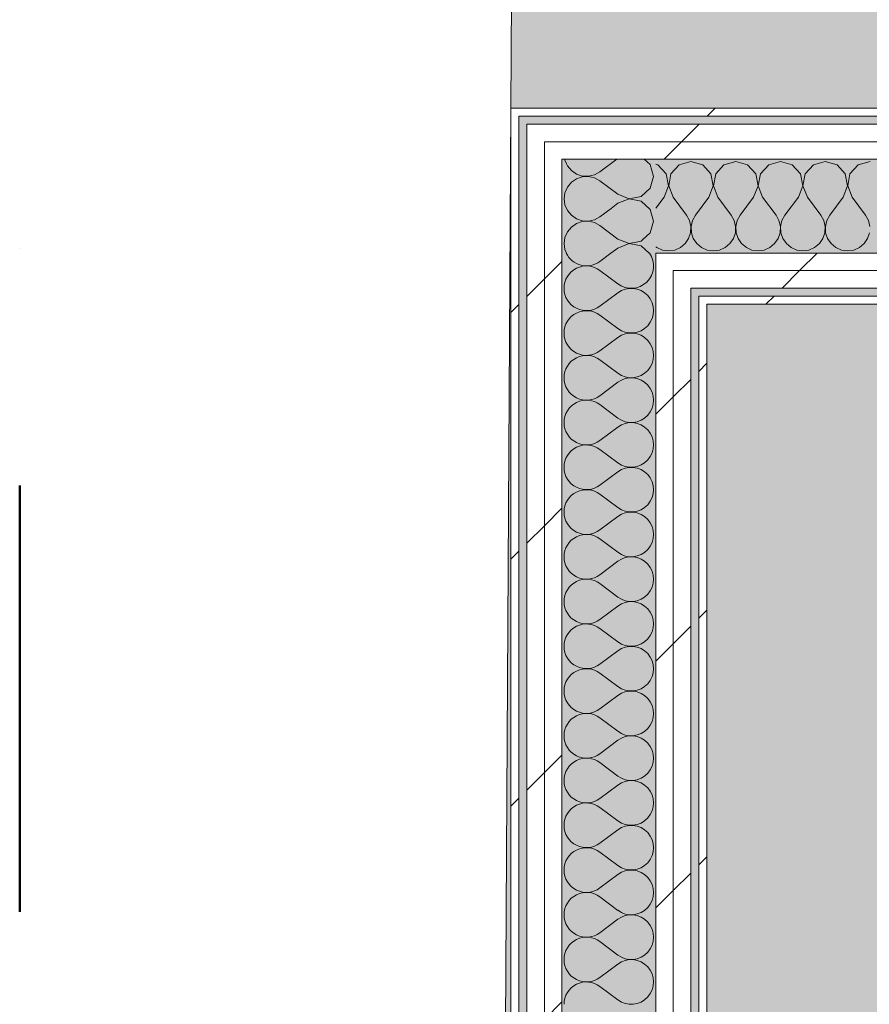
# Model space of a CAD drawing. Header units: millimetres. Extents: x -30280 to 19093, y -19247 to 4746.
# Tile 27 of 198: x -28417 to -27784, y 1033 to 1767. Entities that reach past the tile are written whole.
import ezdxf

# ---------------------------------------------------------------- set-up
doc = ezdxf.new("R2010")
doc.units = ezdxf.units.MM
doc.header["$MEASUREMENT"] = 0
doc.linetypes.add('Punto & Rayas', pattern=[670.277762, 317.5, -176.388889, 0, -176.388874])
doc.linetypes.add('Wipeout_Contour', pattern=[1000, 0, -1000])
for name, color, linetype, lineweight, true_color in [('01_2D_Ambit_Pluma_Nº__242', 7, 'Continuous', 50, 0xfb0013), ('14_PAV_Paviment existent_Pluma_Nº__197', 7, 'Continuous', 0, 0xffe68e), ('Nuevo_08_E_Envans secs_Pluma_Nº__102', 7, 'Continuous', 5, 0xcccccc), ('Nuevo_08_E_Envans secs_Pluma_Nº__171', 171, 'Continuous', 13, 0xaaaaff), ('Nuevo_08_E_Envans secs_Pluma_Nº__177', 7, 'Continuous', 15, 0xf7e046), ('Nuevo_14_PAV_Soft Light Grey 0554_Pluma_Nº__245', 7, 'Continuous', 13, 0xe8e8e8)]:
    doc.layers.add(name, color=color, linetype=linetype, lineweight=lineweight, true_color=true_color)
for name, color, linetype in [('14_PAV_Paviment existent', 7, 'Continuous'), ('Nuevo_08_E_Envans secs', 7, 'Continuous'), ('Nuevo_14_PAV_Soft Light Grey 0554', 7, 'Continuous')]:
    doc.layers.add(name, color=color, linetype=linetype)
doc.layers.add('Nuevo_08_E_Envans secs_Pluma_Nº__1', color=7, linetype='Continuous', lineweight=5)
pattern_1 = [(45, (0, 0), (-183.8478, 183.8478), [195, -65]), (45, (7e-14, 183.85), (-183.8478, 183.8478), [195, -65])]

# ---------------------------------------------------------------- blocks, each defined once
blk = doc.blocks.new('Forjado_1_1', base_point=(-28067.13, -1194.16))
at = {"layer": 'Nuevo_14_PAV_Soft Light Grey 0554_Pluma_Nº__245', "linetype": 'Continuous', "lineweight": 0, "true_color": 0xe8e8e8}
blk.add_hatch(color=254, dxfattribs=at).paths.add_polyline_path([(-28067.13, -1194.16), (-1631.11, -1193.63), (-1631.11, -6938.97), (-1556.11, -6938.97), (-1556.11, -7503.98), (-1616.26, -7503.98), (-1616.05, -11935.98), (-1564.89, -11935.98), (-1564.89, -12491.98), (-2024.11, -12491.98), (-2024.11, -12338.98), (-6997.39, -12338.98), (-6997.39, -12547.56), (-7503.39, -12547.56), (-7503.39, -12391.98), (-10667.85, -12391.98), (-10669.08, -13665), (-1552.89, -13674.56), (-1558.57, -16962.11), (375.41, -16966.17), (375.89, -16735.98), (1079.4, -16735.98), (1078.81, -17114.59), (2622.83, -17116.98), (2622.91, -17065.79), (5778.89, -17070.66), (5778.89, -16738.98), (6378.89, -16738.98), (6378.89, -12488.98), (5778.89, -12488.98), (5779.74, -11938.87), (5998.89, -11938.86), (5998.89, -7488.98), (5778.89, -7488.98), (5778.89, -6938.98), (5998.89, -6938.98), (5998.89, -1708.98), (5758.89, -1708.98), (5758.89, 1700.85), (-28050.85, 1700.85)])
at = {"layer": 'Nuevo_14_PAV_Soft Light Grey 0554_Pluma_Nº__245', "color": 254, "linetype": 'Continuous', "lineweight": 13, "true_color": 0xe8e8e8, "flags": 128}
blk.add_lwpolyline([(-1631.11, -1193.63), (-28067.13, -1194.16), (-28050.85, 1700.85), (5758.89, 1700.85)], dxfattribs=at)
blk = doc.blocks.new('Forjado_4_1', base_point=(5758.89, 1700.85))
at = {"layer": '14_PAV_Paviment existent_Pluma_Nº__197', "linetype": 'Continuous', "lineweight": 0, "true_color": 0xffe68e}
blk.add_hatch(color=41, dxfattribs=at).paths.add_polyline_path([(5758.89, 1700.85), (5758.89, 3863.45), (-28038.68, 3863.45), (-28050.85, 1700.85)])
at = {"layer": '14_PAV_Paviment existent_Pluma_Nº__197', "color": 41, "linetype": 'Continuous', "lineweight": 0, "true_color": 0xffe68e, "flags": 128}
blk.add_lwpolyline([(5758.89, 1700.85), (-28050.85, 1700.85), (-28038.68, 3863.45), (5758.89, 3863.45)], close=True, dxfattribs=at)
blk = doc.blocks.new('*X437')
at = {"layer": 'Nuevo_08_E_Envans secs_Pluma_Nº__102', "color": 254, "linetype": 'Continuous', "lineweight": 5, "true_color": 0xcccccc}
for p, q in [((-28010.65, 1662.85), (-28010.55, 1662.11)), ((-28010.55, 1662.11), (-28009.32, 1659.32)), ((-27971.82, 1662.85), (-27984.51, 1653.33)), ((-27947, 1658.76), (-27951.48, 1662.85)), ((-27944.51, 1650), (-27947, 1658.76)), ((-28001.65, 1651.65), (-27997.61, 1650.29)), ((-27997.61, 1650.29), (-27993.02, 1650.07)), ((-27993.02, 1650.07), (-27988.54, 1651.11)), ((-27988.54, 1651.11), (-27984.51, 1653.33)), ((-27997.61, 1649.71), (-27999.18, 1649.18)), ((-27993.02, 1649.93), (-27997.61, 1649.71)), ((-27988.54, 1648.89), (-27993.02, 1649.93)), ((-27984.51, 1646.67), (-27988.54, 1648.89)), ((-27971.18, 1636.67), (-27984.51, 1646.67)), ((-27947, 1641.24), (-27944.51, 1650)), ((-27971.18, 1636.67), (-27962.68, 1633.4)), ((-27953.73, 1635.09), (-27947, 1641.24)), ((-27971.18, 1630), (-27976.22, 1626.22)), ((-27962.68, 1633.27), (-27971.18, 1630)), ((-27962.68, 1633.4), (-27953.73, 1635.09)), ((-27953.73, 1631.57), (-27962.68, 1633.27)), ((-27947, 1625.43), (-27953.73, 1631.57)), ((-27944.51, 1616.67), (-27947, 1625.43)), ((-27947, 1607.9), (-27944.51, 1616.67)), ((-27952.7, 1602.7), (-27947, 1607.9))]:
    blk.add_line(p, q, dxfattribs=at)
blk = doc.blocks.new('*X441')
at = {"layer": 'Nuevo_08_E_Envans secs_Pluma_Nº__102', "color": 254, "linetype": 'Continuous', "lineweight": 5, "true_color": 0xcccccc}
for p, q in [((-27976.27, 1592.85), (-27984.51, 1586.67)), ((-27971.18, 1570), (-27984.51, 1580)), ((-27971.18, 1563.33), (-27984.51, 1553.33)), ((-27971.18, 1536.67), (-27984.51, 1546.67)), ((-27971.18, 1530), (-27984.51, 1520)), ((-27971.18, 1503.33), (-27984.51, 1513.33)), ((-27971.18, 1496.67), (-27984.51, 1486.67)), ((-27971.18, 1470), (-27984.51, 1480)), ((-27971.18, 1463.33), (-27984.51, 1453.33)), ((-27971.18, 1436.67), (-27984.51, 1446.67)), ((-27971.18, 1430), (-27984.51, 1420)), ((-27971.18, 1403.33), (-27984.51, 1413.33)), ((-27971.18, 1396.67), (-27984.51, 1386.67)), ((-27971.18, 1370), (-27984.51, 1380)), ((-27971.18, 1363.33), (-27984.51, 1353.33)), ((-27971.18, 1336.67), (-27984.51, 1346.67)), ((-27971.18, 1330), (-27984.51, 1320)), ((-27971.18, 1303.33), (-27984.51, 1313.33)), ((-27971.18, 1296.67), (-27984.51, 1286.67)), ((-27971.18, 1270), (-27984.51, 1280)), ((-27971.18, 1263.33), (-27984.51, 1253.33)), ((-27971.18, 1236.67), (-27984.51, 1246.67)), ((-27971.18, 1230), (-27984.51, 1220)), ((-27971.18, 1203.33), (-27984.51, 1213.33)), ((-27971.18, 1196.67), (-27984.51, 1186.67)), ((-27971.18, 1170), (-27984.51, 1180)), ((-27971.18, 1163.33), (-27984.51, 1153.33)), ((-27971.18, 1136.67), (-27984.51, 1146.67)), ((-27971.18, 1130), (-27984.51, 1120)), ((-27971.18, 1103.33), (-27984.51, 1113.33)), ((-27971.18, 1096.67), (-27984.51, 1086.67)), ((-27971.18, 1070), (-27984.51, 1080)), ((-27971.18, 1063.33), (-27984.51, 1053.33)), ((-27971.18, 1036.67), (-27984.51, 1046.67))]:
    blk.add_line(p, q, dxfattribs=at)
for centre, start, end in [((-27994.51, 1600), 205.39248, 306.8699), ((-27961.18, 1583.33), 233.1301, 34.83279), ((-27994.51, 1566.67), 53.1301, 180), ((-27994.51, 1566.67), 180, 306.8699), ((-27961.18, 1550), 233.1301, 126.8699), ((-27994.51, 1533.33), 53.1301, 180), ((-27994.51, 1533.33), 180, 306.8699), ((-27961.18, 1516.67), 233.1301, 126.8699), ((-27994.51, 1500), 53.1301, 180), ((-27994.51, 1500), 180, 306.8699), ((-27961.18, 1483.33), 233.1301, 126.8699), ((-27994.51, 1466.67), 53.1301, 180), ((-27994.51, 1466.67), 180, 306.8699), ((-27961.18, 1450), 233.1301, 126.8699), ((-27994.51, 1433.33), 53.1301, 180), ((-27994.51, 1433.33), 180, 306.8699), ((-27961.18, 1416.67), 233.1301, 126.8699), ((-27994.51, 1400), 53.1301, 180), ((-27994.51, 1400), 180, 306.8699), ((-27961.18, 1383.33), 233.1301, 126.8699), ((-27994.51, 1366.67), 53.1301, 180), ((-27994.51, 1366.67), 180, 306.8699), ((-27961.18, 1350), 233.1301, 126.8699), ((-27994.51, 1333.33), 53.1301, 180), ((-27994.51, 1333.33), 180, 306.8699), ((-27961.18, 1316.67), 233.1301, 126.8699), ((-27994.51, 1300), 53.1301, 180), ((-27994.51, 1300), 180, 306.8699), ((-27961.18, 1283.33), 233.1301, 126.8699), ((-27994.51, 1266.67), 53.1301, 180), ((-27994.51, 1266.67), 180, 306.8699), ((-27961.18, 1250), 233.1301, 126.8699), ((-27994.51, 1233.33), 53.1301, 180), ((-27994.51, 1233.33), 180, 306.8699), ((-27961.18, 1216.67), 233.1301, 126.8699), ((-27994.51, 1200), 53.1301, 180), ((-27994.51, 1200), 180, 306.8699), ((-27961.18, 1183.33), 233.1301, 126.8699), ((-27994.51, 1166.67), 53.1301, 180), ((-27994.51, 1166.67), 180, 306.8699), ((-27961.18, 1150), 233.1301, 126.8699), ((-27994.51, 1133.33), 53.1301, 180), ((-27994.51, 1133.33), 180, 306.8699), ((-27961.18, 1116.67), 233.1301, 126.8699), ((-27994.51, 1100), 53.1301, 180), ((-27994.51, 1100), 180, 306.8699), ((-27961.18, 1083.33), 233.1301, 126.8699), ((-27994.51, 1066.67), 53.1301, 180), ((-27994.51, 1066.67), 180, 306.8699), ((-27961.18, 1050), 233.1301, 126.8699), ((-27994.51, 1033.33), 53.1301, 180)]:
    blk.add_arc(centre, 16.67, start, end, dxfattribs=at)
blk = doc.blocks.new('*X442')
at = {"layer": 'Nuevo_08_E_Envans secs_Pluma_Nº__102', "color": 254, "linetype": 'Continuous', "lineweight": 5, "true_color": 0xcccccc}
for p, q in [((-28009.32, 1659.32), (-28008.69, 1657.9)), ((-28008.69, 1657.9), (-28005.76, 1654.36)), ((-28005.76, 1654.36), (-28001.97, 1651.76)), ((-28001.97, 1651.76), (-28001.65, 1651.65)), ((-28005.76, 1645.64), (-28008.69, 1642.1)), ((-28001.97, 1648.24), (-28005.76, 1645.64)), ((-27999.18, 1649.18), (-28001.97, 1648.24)), ((-28010.55, 1637.89), (-28011.18, 1633.33)), ((-28008.69, 1642.1), (-28010.55, 1637.89)), ((-28011.18, 1633.33), (-28010.55, 1628.78)), ((-28010.55, 1628.78), (-28008.69, 1624.57)), ((-28008.69, 1624.57), (-28005.76, 1621.03)), ((-28005.76, 1621.03), (-28001.97, 1618.43)), ((-27976.22, 1626.22), (-27984.51, 1620)), ((-28001.97, 1614.91), (-28005.76, 1612.3)), ((-28001.97, 1618.43), (-27997.61, 1616.96)), ((-27997.61, 1616.38), (-28001.97, 1614.91)), ((-27997.61, 1616.96), (-27993.02, 1616.73)), ((-27993.02, 1616.6), (-27997.61, 1616.38)), ((-27993.02, 1616.73), (-27988.54, 1617.77)), ((-27988.54, 1615.56), (-27993.02, 1616.6)), ((-27988.54, 1617.77), (-27984.51, 1620)), ((-27984.51, 1613.33), (-27988.54, 1615.56)), ((-28008.69, 1608.76), (-28010.55, 1604.55)), ((-28005.76, 1612.3), (-28008.69, 1608.76)), ((-27971.18, 1603.33), (-27984.51, 1613.33)), ((-28010.55, 1604.55), (-28011.18, 1600)), ((-28011.18, 1600), (-28010.55, 1595.45)), ((-27971.18, 1603.33), (-27962.68, 1600.07)), ((-27962.68, 1599.93), (-27971.18, 1596.67)), ((-27962.68, 1600.07), (-27953.73, 1601.76)), ((-27953.73, 1598.24), (-27962.68, 1599.93)), ((-27953.73, 1601.76), (-27952.7, 1602.7)), ((-28010.55, 1595.45), (-28009.4, 1592.85)), ((-27971.18, 1596.67), (-27976.27, 1592.85)), ((-27947.83, 1592.85), (-27953.73, 1598.24))]:
    blk.add_line(p, q, dxfattribs=at)
blk = doc.blocks.new('Muro_117_1', base_point=(-27904.85, 1700.85))
at = {"color": 254, "linetype": 'Wipeout_Contour', "lineweight": 0, "ltscale": 84295.287227}
blk.add_wipeout([(-28044.85, 1700.85), (-28050.85, 1700.85), (-28044.85, 1694.85)], dxfattribs=at).dxf.layer = 'Nuevo_08_E_Envans secs'
at = {"color": 254, "linetype": 'Wipeout_Contour', "lineweight": 0, "ltscale": 84242.789512}
blk.add_wipeout([(-28025.85, 1688.85), (-28038.85, 1688.85), (-28025.85, 1675.85)], dxfattribs=at).dxf.layer = 'Nuevo_08_E_Envans secs'
at = {"color": 254, "linetype": 'Wipeout_Contour', "lineweight": 0, "ltscale": 83938.464925}
blk.add_wipeout([(-27929.85, 1592.85), (-27942.85, 1592.85), (-27929.85, 1579.85)], dxfattribs=at).dxf.layer = 'Nuevo_08_E_Envans secs'
at = {"color": 254, "linetype": 'Wipeout_Contour', "lineweight": 0, "ltscale": 83851.58461}
blk.add_wipeout([(-27904.85, 1560.85), (-27910.85, 1560.85), (-27904.85, 1554.85)], dxfattribs=at).dxf.layer = 'Nuevo_08_E_Envans secs'
at = {"layer": 'Nuevo_08_E_Envans secs_Pluma_Nº__171', "linetype": 'Continuous', "lineweight": 13, "true_color": 0xaaaaff}
h = blk.add_hatch(dxfattribs=at)
h.set_pattern_fill('Panellat_HPL_0001', color=161, style=0, pattern_type=2)
h.set_pattern_definition(pattern_1)
h.paths.add_polyline_path([(-28044.85, 1700.85), (-28050.85, 1700.85), (-28044.85, 1694.85)])
h = blk.add_hatch(dxfattribs=at)
h.set_pattern_fill('Panellat_HPL_0001', color=161, style=0, pattern_type=2)
h.set_pattern_definition(pattern_1)
h.paths.add_polyline_path([(-27904.85, 1560.85), (-27910.85, 1560.85), (-27904.85, 1554.85)])
at = {"layer": 'Nuevo_08_E_Envans secs_Pluma_Nº__177', "linetype": 'Continuous', "lineweight": 15, "true_color": 0xf7e046}
h = blk.add_hatch(dxfattribs=at)
h.set_pattern_fill('Panellat_HPL_0001', color=53, style=0, pattern_type=2)
h.set_pattern_definition(pattern_1)
h.paths.add_polyline_path([(-28025.85, 1688.85), (-28038.85, 1688.85), (-28025.85, 1675.85)])
h = blk.add_hatch(dxfattribs=at)
h.set_pattern_fill('Panellat_HPL_0001', color=53, style=0, pattern_type=2)
h.set_pattern_definition(pattern_1)
h.paths.add_polyline_path([(-27929.85, 1592.85), (-27942.85, 1592.85), (-27929.85, 1579.85)])
at = {"color": 254, "linetype": 'Wipeout_Contour', "lineweight": 0, "ltscale": 112344.405734}
blk.add_wipeout([(-28050.85, 1694.85), (-28050.85, -1193.98), (-28044.85, -1191.3), (-28044.85, 1694.85)], dxfattribs=at).dxf.layer = 'Nuevo_08_E_Envans secs'
at = {"color": 254, "linetype": 'Wipeout_Contour', "lineweight": 0, "ltscale": 84201.527948}
blk.add_wipeout([(-28012.85, 1675.85), (-28025.85, 1675.85), (-28012.85, 1662.85)], dxfattribs=at).dxf.layer = 'Nuevo_08_E_Envans secs'
at = {"color": 254, "linetype": 'Wipeout_Contour', "lineweight": 0, "ltscale": 83897.321447}
blk.add_wipeout([(-27916.85, 1579.85), (-27929.85, 1579.85), (-27916.85, 1566.85)], dxfattribs=at).dxf.layer = 'Nuevo_08_E_Envans secs'
at = {"color": 254, "linetype": 'Wipeout_Contour', "lineweight": 0, "ltscale": 111763.605754}
blk.add_wipeout([(-27910.85, 1554.85), (-27910.85, -1128.98), (-27904.85, -1128.98), (-27904.85, 1554.85)], dxfattribs=at).dxf.layer = 'Nuevo_08_E_Envans secs'
at = {"layer": 'Nuevo_08_E_Envans secs_Pluma_Nº__171', "linetype": 'Continuous', "lineweight": 13, "true_color": 0xaaaaff}
h = blk.add_hatch(dxfattribs=at)
h.set_pattern_fill('Panellat_HPL_0001', color=161, style=0, pattern_type=2)
h.set_pattern_definition(pattern_1)
h.paths.add_polyline_path([(-28050.85, 1694.85), (-28050.85, -1193.98), (-28044.85, -1191.3), (-28044.85, 1694.85)])
h = blk.add_hatch(dxfattribs=at)
h.set_pattern_fill('Panellat_HPL_0001', color=161, style=0, pattern_type=2)
h.set_pattern_definition(pattern_1)
h.paths.add_polyline_path([(-27910.85, 1554.85), (-27910.85, -1128.98), (-27904.85, -1128.98), (-27904.85, 1554.85)])
at = {"layer": 'Nuevo_08_E_Envans secs_Pluma_Nº__177', "linetype": 'Continuous', "lineweight": 15, "true_color": 0xf7e046}
h = blk.add_hatch(dxfattribs=at)
h.set_pattern_fill('Panellat_HPL_0001', color=53, style=0, pattern_type=2)
h.set_pattern_definition(pattern_1)
h.paths.add_polyline_path([(-28012.85, 1675.85), (-28025.85, 1675.85), (-28012.85, 1662.85)])
h = blk.add_hatch(dxfattribs=at)
h.set_pattern_fill('Panellat_HPL_0001', color=53, style=0, pattern_type=2)
h.set_pattern_definition(pattern_1)
h.paths.add_polyline_path([(-27916.85, 1579.85), (-27929.85, 1579.85), (-27916.85, 1566.85)])
at = {"layer": 'Nuevo_08_E_Envans secs', "color": 7, "lineweight": 20}
for name in ['*X442', '*X437']:
    blk.add_blockref(name, (0, 0), dxfattribs=at)
at = {"color": 254, "linetype": 'Wipeout_Contour', "lineweight": 0, "ltscale": 84299.855126}
blk.add_wipeout([(-28050.85, 1694.85), (-28044.85, 1694.85), (-28050.85, 1700.85)], dxfattribs=at).dxf.layer = 'Nuevo_08_E_Envans secs'
at = {"color": 254, "linetype": 'Wipeout_Contour', "lineweight": 0, "ltscale": 111827.540082}
blk.add_wipeout([(-27929.85, 1566.85), (-27929.85, -1140.11), (-27916.85, -1134.32), (-27916.85, 1566.85)], dxfattribs=at).dxf.layer = 'Nuevo_08_E_Envans secs'
at = {"color": 254, "linetype": 'Wipeout_Contour', "lineweight": 0, "ltscale": 83856.186696}
blk.add_wipeout([(-27910.85, 1554.85), (-27904.85, 1554.85), (-27910.85, 1560.85)], dxfattribs=at).dxf.layer = 'Nuevo_08_E_Envans secs'
at = {"layer": 'Nuevo_08_E_Envans secs_Pluma_Nº__171', "linetype": 'Continuous', "lineweight": 13, "true_color": 0xaaaaff}
h = blk.add_hatch(dxfattribs=at)
h.set_pattern_fill('Panellat_HPL_0001', color=161, style=0, pattern_type=2)
h.set_pattern_definition(pattern_1)
h.paths.add_polyline_path([(-28050.85, 1694.85), (-28044.85, 1694.85), (-28050.85, 1700.85)])
h = blk.add_hatch(dxfattribs=at)
h.set_pattern_fill('Panellat_HPL_0001', color=161, style=0, pattern_type=2)
h.set_pattern_definition(pattern_1)
h.paths.add_polyline_path([(-27910.85, 1554.85), (-27904.85, 1554.85), (-27910.85, 1560.85)])
at = {"layer": 'Nuevo_08_E_Envans secs_Pluma_Nº__177', "linetype": 'Continuous', "lineweight": 15, "true_color": 0xf7e046}
h = blk.add_hatch(dxfattribs=at)
h.set_pattern_fill('Panellat_HPL_0001', color=53, style=0, pattern_type=2)
h.set_pattern_definition(pattern_1)
h.paths.add_polyline_path([(-27929.85, 1566.85), (-27929.85, -1140.11), (-27916.85, -1134.32), (-27916.85, 1566.85)])
at = {"layer": 'Nuevo_08_E_Envans secs_Pluma_Nº__1', "color": 7, "linetype": 'Continuous', "lineweight": 5}
for p, q in [((-28038.85, 1694.85), (-28044.85, 1694.85)), ((-28044.85, -1191.3), (-28044.85, 1694.85)), ((-27904.85, 1560.85), (-27910.85, 1560.85)), ((-27910.85, -1128.98), (-27910.85, 1560.85))]:
    blk.add_line(p, q, dxfattribs=at)
at = {"layer": 'Nuevo_08_E_Envans secs_Pluma_Nº__1', "color": 7, "linetype": 'Continuous', "lineweight": 5, "flags": 128}
for points in [[(-28050.85, 1700.85), (-28044.85, 1700.85)], [(-28050.85, 1700.85), (-28050.85, -1193.98)], [(-27904.85, -1128.98), (-27904.85, 1554.85)]]:
    blk.add_lwpolyline(points, dxfattribs=at)
at = {"color": 254, "linetype": 'Wipeout_Contour', "lineweight": 0, "ltscale": 83908.514856}
blk.add_wipeout([(-27929.85, 1566.85), (-27916.85, 1566.85), (-27929.85, 1579.85)], dxfattribs=at).dxf.layer = 'Nuevo_08_E_Envans secs'
at = {"layer": 'Nuevo_08_E_Envans secs_Pluma_Nº__177', "linetype": 'Continuous', "lineweight": 15, "true_color": 0xf7e046}
h = blk.add_hatch(dxfattribs=at)
h.set_pattern_fill('Panellat_HPL_0001', color=53, style=0, pattern_type=2)
h.set_pattern_definition(pattern_1)
h.paths.add_polyline_path([(-27929.85, 1566.85), (-27916.85, 1566.85), (-27929.85, 1579.85)])
at = {"layer": 'Nuevo_08_E_Envans secs_Pluma_Nº__1', "color": 7, "linetype": 'Continuous', "lineweight": 5}
for p in [(-27910.85, 1566.85), (-27916.85, -1134.32)]:
    blk.add_line(p, (-27916.85, 1566.85), dxfattribs=at)
at = {"color": 254, "linetype": 'Wipeout_Contour', "lineweight": 0, "ltscale": 111881.411746}
blk.add_wipeout([(-27942.85, 1579.85), (-27942.85, -1145.89), (-27929.85, -1140.11), (-27929.85, 1579.85)], dxfattribs=at).dxf.layer = 'Nuevo_08_E_Envans secs'
at = {"layer": 'Nuevo_08_E_Envans secs_Pluma_Nº__177', "linetype": 'Continuous', "lineweight": 15, "true_color": 0xf7e046}
h = blk.add_hatch(dxfattribs=at)
h.set_pattern_fill('Panellat_HPL_0001', color=53, style=0, pattern_type=2)
h.set_pattern_definition(pattern_1)
h.paths.add_polyline_path([(-27942.85, 1579.85), (-27942.85, -1145.89), (-27929.85, -1140.11), (-27929.85, 1579.85)])
at = {"color": 254, "linetype": 'Wipeout_Contour', "lineweight": 0, "ltscale": 83949.651919}
blk.add_wipeout([(-27942.85, 1579.85), (-27929.85, 1579.85), (-27942.85, 1592.85)], dxfattribs=at).dxf.layer = 'Nuevo_08_E_Envans secs'
at = {"layer": 'Nuevo_08_E_Envans secs_Pluma_Nº__177', "linetype": 'Continuous', "lineweight": 15, "true_color": 0xf7e046}
h = blk.add_hatch(dxfattribs=at)
h.set_pattern_fill('Panellat_HPL_0001', color=53, style=0, pattern_type=2)
h.set_pattern_definition(pattern_1)
h.paths.add_polyline_path([(-27942.85, 1579.85), (-27929.85, 1579.85), (-27942.85, 1592.85)])
at = {"layer": 'Nuevo_08_E_Envans secs_Pluma_Nº__1', "color": 7, "linetype": 'Continuous', "lineweight": 5}
for p, q in [((-27929.85, 1592.85), (-27942.85, 1592.85)), ((-27942.85, -1145.89), (-27942.85, 1592.85)), ((-27929.85, -1140.11), (-27929.85, 1579.85))]:
    blk.add_line(p, q, dxfattribs=at)
at = {"layer": 'Nuevo_08_E_Envans secs', "color": 7, "lineweight": 20}
blk.add_blockref('*X441', (0, 0), dxfattribs=at)
at = {"color": 254, "linetype": 'Wipeout_Contour', "lineweight": 0, "ltscale": 112225.659983}
blk.add_wipeout([(-28025.85, 1662.85), (-28025.85, -1182.85), (-28012.85, -1177.06), (-28012.85, 1662.85)], dxfattribs=at).dxf.layer = 'Nuevo_08_E_Envans secs'
at = {"layer": 'Nuevo_08_E_Envans secs_Pluma_Nº__177', "linetype": 'Continuous', "lineweight": 15, "true_color": 0xf7e046}
h = blk.add_hatch(dxfattribs=at)
h.set_pattern_fill('Panellat_HPL_0001', color=53, style=0, pattern_type=2)
h.set_pattern_definition(pattern_1)
h.paths.add_polyline_path([(-28025.85, 1662.85), (-28025.85, -1182.85), (-28012.85, -1177.06), (-28012.85, 1662.85)])
at = {"color": 254, "linetype": 'Wipeout_Contour', "lineweight": 0, "ltscale": 84212.674083}
blk.add_wipeout([(-28025.85, 1662.85), (-28012.85, 1662.85), (-28025.85, 1675.85)], dxfattribs=at).dxf.layer = 'Nuevo_08_E_Envans secs'
at = {"layer": 'Nuevo_08_E_Envans secs_Pluma_Nº__177', "linetype": 'Continuous', "lineweight": 15, "true_color": 0xf7e046}
h = blk.add_hatch(dxfattribs=at)
h.set_pattern_fill('Panellat_HPL_0001', color=53, style=0, pattern_type=2)
h.set_pattern_definition(pattern_1)
h.paths.add_polyline_path([(-28025.85, 1662.85), (-28012.85, 1662.85), (-28025.85, 1675.85)])
at = {"layer": 'Nuevo_08_E_Envans secs_Pluma_Nº__1', "color": 7, "linetype": 'Continuous', "lineweight": 5}
for p in [(-27942.85, 1662.85), (-28012.85, -1177.06)]:
    blk.add_line(p, (-28012.85, 1662.85), dxfattribs=at)
at = {"color": 254, "linetype": 'Wipeout_Contour', "lineweight": 0, "ltscale": 112279.624925}
blk.add_wipeout([(-28038.85, 1675.85), (-28038.85, -1188.63), (-28025.85, -1182.85), (-28025.85, 1675.85)], dxfattribs=at).dxf.layer = 'Nuevo_08_E_Envans secs'
at = {"layer": 'Nuevo_08_E_Envans secs_Pluma_Nº__177', "linetype": 'Continuous', "lineweight": 15, "true_color": 0xf7e046}
h = blk.add_hatch(dxfattribs=at)
h.set_pattern_fill('Panellat_HPL_0001', color=53, style=0, pattern_type=2)
h.set_pattern_definition(pattern_1)
h.paths.add_polyline_path([(-28038.85, 1675.85), (-28038.85, -1188.63), (-28025.85, -1182.85), (-28025.85, 1675.85)])
at = {"color": 254, "linetype": 'Wipeout_Contour', "lineweight": 0, "ltscale": 84253.929263}
blk.add_wipeout([(-28038.85, 1675.85), (-28025.85, 1675.85), (-28038.85, 1688.85)], dxfattribs=at).dxf.layer = 'Nuevo_08_E_Envans secs'
at = {"layer": 'Nuevo_08_E_Envans secs_Pluma_Nº__177', "linetype": 'Continuous', "lineweight": 15, "true_color": 0xf7e046}
h = blk.add_hatch(dxfattribs=at)
h.set_pattern_fill('Panellat_HPL_0001', color=53, style=0, pattern_type=2)
h.set_pattern_definition(pattern_1)
h.paths.add_polyline_path([(-28038.85, 1675.85), (-28025.85, 1675.85), (-28038.85, 1688.85)])
at = {"layer": 'Nuevo_08_E_Envans secs_Pluma_Nº__1', "color": 7, "linetype": 'Continuous', "lineweight": 5}
for p, q in [((-28025.85, 1688.85), (-28038.85, 1688.85)), ((-28038.85, -1188.63), (-28038.85, 1688.85)), ((-28025.85, -1182.85), (-28025.85, 1675.85))]:
    blk.add_line(p, q, dxfattribs=at)
blk = doc.blocks.new('*X444')
at = {"layer": 'Nuevo_08_E_Envans secs_Pluma_Nº__102', "color": 254, "linetype": 'Continuous', "lineweight": 5, "true_color": 0xcccccc}
for p, q in [((-27941.24, 1658.7), (-27942.85, 1659.15)), ((-27935.09, 1651.97), (-27941.24, 1658.7)), ((-27925.43, 1658.7), (-27931.57, 1651.97)), ((-27916.67, 1661.19), (-27925.43, 1658.7)), ((-27907.9, 1658.7), (-27916.67, 1661.19)), ((-27901.76, 1651.97), (-27907.9, 1658.7)), ((-27892.1, 1658.7), (-27898.24, 1651.97)), ((-27883.33, 1661.19), (-27892.1, 1658.7)), ((-27874.57, 1658.7), (-27883.33, 1661.19)), ((-27868.43, 1651.97), (-27874.57, 1658.7)), ((-27858.76, 1658.7), (-27864.91, 1651.97)), ((-27850, 1661.19), (-27858.76, 1658.7)), ((-27841.24, 1658.7), (-27850, 1661.19)), ((-27835.09, 1651.97), (-27841.24, 1658.7)), ((-27825.43, 1658.7), (-27831.57, 1651.97)), ((-27816.67, 1661.19), (-27825.43, 1658.7)), ((-27807.9, 1658.7), (-27816.67, 1661.19)), ((-27801.76, 1651.97), (-27807.9, 1658.7)), ((-27792.1, 1658.7), (-27798.24, 1651.97)), ((-27783.33, 1661.19), (-27792.1, 1658.7)), ((-27933.4, 1643.02), (-27935.09, 1651.97)), ((-27931.57, 1651.97), (-27933.27, 1643.02)), ((-27900.07, 1643.02), (-27901.76, 1651.97)), ((-27898.24, 1651.97), (-27899.93, 1643.02)), ((-27866.73, 1643.02), (-27868.43, 1651.97)), ((-27864.91, 1651.97), (-27866.6, 1643.02)), ((-27833.4, 1643.02), (-27835.09, 1651.97)), ((-27831.57, 1651.97), (-27833.27, 1643.02)), ((-27800.07, 1643.02), (-27801.76, 1651.97)), ((-27798.24, 1651.97), (-27799.93, 1643.02)), ((-27936.67, 1634.52), (-27933.4, 1643.02)), ((-27933.27, 1643.02), (-27930, 1634.52)), ((-27903.33, 1634.52), (-27900.07, 1643.02)), ((-27899.93, 1643.02), (-27896.67, 1634.52)), ((-27870, 1634.52), (-27866.73, 1643.02)), ((-27866.6, 1643.02), (-27863.33, 1634.52)), ((-27836.67, 1634.52), (-27833.4, 1643.02)), ((-27833.27, 1643.02), (-27830, 1634.52)), ((-27803.33, 1634.52), (-27800.07, 1643.02)), ((-27799.93, 1643.02), (-27796.67, 1634.52)), ((-27936.67, 1634.52), (-27942.85, 1626.28)), ((-27930, 1634.52), (-27920, 1621.19)), ((-27903.33, 1634.52), (-27913.33, 1621.19)), ((-27896.67, 1634.52), (-27886.67, 1621.19)), ((-27870, 1634.52), (-27880, 1621.19)), ((-27863.33, 1634.52), (-27853.33, 1621.19)), ((-27836.67, 1634.52), (-27846.67, 1621.19)), ((-27830, 1634.52), (-27820, 1621.19)), ((-27803.33, 1634.52), (-27813.33, 1621.19)), ((-27796.67, 1634.52), (-27786.67, 1621.19)), ((-27917.77, 1617.16), (-27920, 1621.19)), ((-27913.33, 1621.19), (-27915.56, 1617.16)), ((-27884.44, 1617.16), (-27886.67, 1621.19)), ((-27880, 1621.19), (-27882.23, 1617.16)), ((-27851.11, 1617.16), (-27853.33, 1621.19)), ((-27846.67, 1621.19), (-27848.89, 1617.16)), ((-27817.77, 1617.16), (-27820, 1621.19)), ((-27813.33, 1621.19), (-27815.56, 1617.16)), ((-27784.44, 1617.16), (-27786.67, 1621.19)), ((-27916.73, 1612.68), (-27917.77, 1617.16)), ((-27915.56, 1617.16), (-27916.6, 1612.68)), ((-27883.4, 1612.68), (-27884.44, 1617.16)), ((-27882.23, 1617.16), (-27883.27, 1612.68)), ((-27850.07, 1612.68), (-27851.11, 1617.16)), ((-27848.89, 1617.16), (-27849.93, 1612.68)), ((-27816.73, 1612.68), (-27817.77, 1617.16)), ((-27815.56, 1617.16), (-27816.6, 1612.68)), ((-27783.4, 1612.68), (-27784.44, 1617.16)), ((-27918.43, 1603.73), (-27916.96, 1608.09)), ((-27916.96, 1608.09), (-27916.73, 1612.68)), ((-27916.6, 1612.68), (-27916.38, 1608.09)), ((-27916.38, 1608.09), (-27914.91, 1603.73)), ((-27885.09, 1603.73), (-27883.62, 1608.09)), ((-27883.62, 1608.09), (-27883.4, 1612.68)), ((-27883.27, 1612.68), (-27883.04, 1608.09)), ((-27883.04, 1608.09), (-27881.57, 1603.73)), ((-27851.76, 1603.73), (-27850.29, 1608.09)), ((-27850.29, 1608.09), (-27850.07, 1612.68)), ((-27849.93, 1612.68), (-27849.71, 1608.09)), ((-27849.71, 1608.09), (-27848.24, 1603.73)), ((-27818.43, 1603.73), (-27816.96, 1608.09)), ((-27816.96, 1608.09), (-27816.73, 1612.68)), ((-27816.6, 1612.68), (-27816.38, 1608.09)), ((-27816.38, 1608.09), (-27814.91, 1603.73)), ((-27785.09, 1603.73), (-27783.62, 1608.09)), ((-27924.57, 1597.01), (-27921.03, 1599.94)), ((-27921.03, 1599.94), (-27918.43, 1603.73)), ((-27914.91, 1603.73), (-27912.3, 1599.94)), ((-27912.3, 1599.94), (-27908.76, 1597.01)), ((-27891.24, 1597.01), (-27887.7, 1599.94)), ((-27887.7, 1599.94), (-27885.09, 1603.73)), ((-27881.57, 1603.73), (-27878.97, 1599.94)), ((-27878.97, 1599.94), (-27875.43, 1597.01)), ((-27857.9, 1597.01), (-27854.36, 1599.94)), ((-27854.36, 1599.94), (-27851.76, 1603.73)), ((-27848.24, 1603.73), (-27845.64, 1599.94)), ((-27845.64, 1599.94), (-27842.1, 1597.01)), ((-27824.57, 1597.01), (-27821.03, 1599.94)), ((-27821.03, 1599.94), (-27818.43, 1603.73)), ((-27814.91, 1603.73), (-27812.3, 1599.94)), ((-27812.3, 1599.94), (-27808.76, 1597.01)), ((-27791.24, 1597.01), (-27787.7, 1599.94)), ((-27787.7, 1599.94), (-27785.09, 1603.73)), ((-27942.85, 1597.63), (-27942.1, 1597.01)), ((-27942.1, 1597.01), (-27937.89, 1595.15)), ((-27937.89, 1595.15), (-27933.33, 1594.52)), ((-27933.33, 1594.52), (-27928.78, 1595.15)), ((-27928.78, 1595.15), (-27924.57, 1597.01)), ((-27908.76, 1597.01), (-27904.55, 1595.15)), ((-27904.55, 1595.15), (-27900, 1594.52)), ((-27900, 1594.52), (-27895.45, 1595.15)), ((-27895.45, 1595.15), (-27891.24, 1597.01)), ((-27875.43, 1597.01), (-27871.22, 1595.15)), ((-27871.22, 1595.15), (-27866.67, 1594.52)), ((-27866.67, 1594.52), (-27862.11, 1595.15)), ((-27862.11, 1595.15), (-27857.9, 1597.01)), ((-27842.1, 1597.01), (-27837.89, 1595.15)), ((-27837.89, 1595.15), (-27833.33, 1594.52)), ((-27833.33, 1594.52), (-27828.78, 1595.15)), ((-27828.78, 1595.15), (-27824.57, 1597.01)), ((-27808.76, 1597.01), (-27804.55, 1595.15)), ((-27804.55, 1595.15), (-27800, 1594.52)), ((-27800, 1594.52), (-27795.45, 1595.15)), ((-27795.45, 1595.15), (-27791.24, 1597.01))]:
    blk.add_line(p, q, dxfattribs=at)
blk = doc.blocks.new('Muro_118_1', base_point=(-26863.49, 1700.85))
at = {"color": 254, "linetype": 'Wipeout_Contour', "lineweight": 0, "ltscale": 110026.586564}
blk.add_wipeout([(-28044.85, 1694.85), (-26863.49, 1694.85), (-26863.49, 1700.85), (-28044.85, 1700.85)], dxfattribs=at).dxf.layer = 'Nuevo_08_E_Envans secs'
at = {"color": 254, "linetype": 'Wipeout_Contour', "lineweight": 0, "ltscale": 109984.84585}
blk.add_wipeout([(-28025.85, 1675.85), (-26863.49, 1675.85), (-26863.49, 1688.85), (-28025.85, 1688.85)], dxfattribs=at).dxf.layer = 'Nuevo_08_E_Envans secs'
at = {"color": 254, "linetype": 'Wipeout_Contour', "lineweight": 0, "ltscale": 109713.857987}
blk.add_wipeout([(-27904.85, 1554.85), (-26863.49, 1554.85), (-26863.49, 1560.85), (-27904.85, 1560.85)], dxfattribs=at).dxf.layer = 'Nuevo_08_E_Envans secs'
at = {"layer": 'Nuevo_08_E_Envans secs_Pluma_Nº__171', "linetype": 'Continuous', "lineweight": 13, "true_color": 0xaaaaff}
h = blk.add_hatch(dxfattribs=at)
h.set_pattern_fill('Panellat_HPL_0001', color=161, style=0, pattern_type=2)
h.set_pattern_definition(pattern_1)
h.paths.add_polyline_path([(-28044.85, 1694.85), (-26863.49, 1694.85), (-26863.49, 1700.85), (-28044.85, 1700.85)])
h = blk.add_hatch(dxfattribs=at)
h.set_pattern_fill('Panellat_HPL_0001', color=161, style=0, pattern_type=2)
h.set_pattern_definition(pattern_1)
h.paths.add_polyline_path([(-27904.85, 1554.85), (-26863.49, 1554.85), (-26863.49, 1560.85), (-27904.85, 1560.85)])
at = {"layer": 'Nuevo_08_E_Envans secs_Pluma_Nº__177', "linetype": 'Continuous', "lineweight": 15, "true_color": 0xf7e046}
h = blk.add_hatch(dxfattribs=at)
h.set_pattern_fill('Panellat_HPL_0001', color=53, style=0, pattern_type=2)
h.set_pattern_definition(pattern_1)
h.paths.add_polyline_path([(-28025.85, 1675.85), (-26863.49, 1675.85), (-26863.49, 1688.85), (-28025.85, 1688.85)])
at = {"layer": 'Nuevo_08_E_Envans secs_Pluma_Nº__1', "color": 7, "linetype": 'Continuous', "lineweight": 5}
for p, q in [((-28038.85, 1694.85), (-28044.85, 1694.85)), ((-26863.49, 1694.85), (-28038.85, 1694.85)), ((-28025.85, 1688.85), (-28038.85, 1688.85)), ((-26863.49, 1688.85), (-28025.85, 1688.85)), ((-27904.85, 1560.85), (-27910.85, 1560.85)), ((-26863.49, 1560.85), (-27904.85, 1560.85))]:
    blk.add_line(p, q, dxfattribs=at)
at = {"layer": 'Nuevo_08_E_Envans secs_Pluma_Nº__1', "color": 7, "linetype": 'Continuous', "lineweight": 5, "flags": 128}
for points in [[(-26863.49, 1700.85), (-28044.85, 1700.85)], [(-27904.85, 1554.85), (-26863.49, 1554.85)]]:
    blk.add_lwpolyline(points, dxfattribs=at)
at = {"color": 254, "linetype": 'Wipeout_Contour', "lineweight": 0, "ltscale": 109955.721047}
blk.add_wipeout([(-28012.85, 1662.85), (-26863.49, 1662.85), (-26863.49, 1675.85), (-28012.85, 1675.85)], dxfattribs=at).dxf.layer = 'Nuevo_08_E_Envans secs'
at = {"layer": 'Nuevo_08_E_Envans secs_Pluma_Nº__177', "linetype": 'Continuous', "lineweight": 15, "true_color": 0xf7e046}
h = blk.add_hatch(dxfattribs=at)
h.set_pattern_fill('Panellat_HPL_0001', color=53, style=0, pattern_type=2)
h.set_pattern_definition(pattern_1)
h.paths.add_polyline_path([(-28012.85, 1662.85), (-26863.49, 1662.85), (-26863.49, 1675.85), (-28012.85, 1675.85)])
at = {"layer": 'Nuevo_08_E_Envans secs_Pluma_Nº__1', "color": 7, "linetype": 'Continuous', "lineweight": 5}
for p, q in [((-28012.85, 1675.85), (-28025.85, 1675.85)), ((-26863.49, 1675.85), (-28012.85, 1675.85)), ((-27942.85, 1662.85), (-28012.85, 1662.85)), ((-26863.49, 1662.85), (-27942.85, 1662.85))]:
    blk.add_line(p, q, dxfattribs=at)
at = {"layer": 'Nuevo_08_E_Envans secs', "color": 7, "lineweight": 20}
blk.add_blockref('*X444', (0, 0), dxfattribs=at)
at = {"color": 254, "linetype": 'Wipeout_Contour', "lineweight": 0, "ltscale": 109770.316213}
blk.add_wipeout([(-27929.85, 1579.85), (-26863.49, 1579.85), (-26863.49, 1592.85), (-27929.85, 1592.85)], dxfattribs=at).dxf.layer = 'Nuevo_08_E_Envans secs'
at = {"layer": 'Nuevo_08_E_Envans secs_Pluma_Nº__177', "linetype": 'Continuous', "lineweight": 15, "true_color": 0xf7e046}
h = blk.add_hatch(dxfattribs=at)
h.set_pattern_fill('Panellat_HPL_0001', color=53, style=0, pattern_type=2)
h.set_pattern_definition(pattern_1)
h.paths.add_polyline_path([(-27929.85, 1579.85), (-26863.49, 1579.85), (-26863.49, 1592.85), (-27929.85, 1592.85)])
at = {"layer": 'Nuevo_08_E_Envans secs_Pluma_Nº__1', "color": 7, "linetype": 'Continuous', "lineweight": 5}
for p, q in [((-27929.85, 1592.85), (-27942.85, 1592.85)), ((-26863.49, 1592.85), (-27929.85, 1592.85))]:
    blk.add_line(p, q, dxfattribs=at)
at = {"color": 254, "linetype": 'Wipeout_Contour', "lineweight": 0, "ltscale": 109741.362567}
blk.add_wipeout([(-27916.85, 1566.85), (-26863.49, 1566.85), (-26863.49, 1579.85), (-27916.85, 1579.85)], dxfattribs=at).dxf.layer = 'Nuevo_08_E_Envans secs'
at = {"layer": 'Nuevo_08_E_Envans secs_Pluma_Nº__177', "linetype": 'Continuous', "lineweight": 15, "true_color": 0xf7e046}
h = blk.add_hatch(dxfattribs=at)
h.set_pattern_fill('Panellat_HPL_0001', color=53, style=0, pattern_type=2)
h.set_pattern_definition(pattern_1)
h.paths.add_polyline_path([(-27916.85, 1566.85), (-26863.49, 1566.85), (-26863.49, 1579.85), (-27916.85, 1579.85)])
at = {"layer": 'Nuevo_08_E_Envans secs_Pluma_Nº__1', "color": 7, "linetype": 'Continuous', "lineweight": 5}
for p, q in [((-27916.85, 1579.85), (-27929.85, 1579.85)), ((-26863.49, 1579.85), (-27916.85, 1579.85)), ((-27910.85, 1566.85), (-27916.85, 1566.85)), ((-26863.49, 1566.85), (-27910.85, 1566.85))]:
    blk.add_line(p, q, dxfattribs=at)

msp = doc.modelspace()

# ---------------------------------------------------------------- linework, layer by layer
at = {"layer": '01_2D_Ambit_Pluma_Nº__242', "color": 1, "linetype": 'Punto & Rayas', "lineweight": 50, "true_color": 0xfb0013, "flags": 128}
msp.add_lwpolyline([(-28416.58, -2249.59), (-28416.58, 4745.93), (7590.12, 4745.93), (7590.12, -1864.54), (6642.92, -1864.54), (6642.92, -11392.72), (6642.92, -17756.6), (-18985.87, -17756.6), (-18985.87, -11834.88), (-2447.9, -11834.88), (-2447.9, -2249.59)], close=True, dxfattribs=at)

# ---------------------------------------------------------------- block references
at = {"layer": '14_PAV_Paviment existent', "color": 41, "linetype": 'Continuous', "lineweight": 0, "true_color": 0xffe68e}
msp.add_blockref('Forjado_4_1', (5758.89, 1700.85), dxfattribs=at)
at = {"layer": 'Nuevo_14_PAV_Soft Light Grey 0554', "color": 254, "linetype": 'Continuous', "lineweight": 13, "true_color": 0xe8e8e8}
msp.add_blockref('Forjado_1_1', (-28067.13, -1194.16), dxfattribs=at)

# ---------------------------------------------------------------- next in the draw order: block references
at = {"layer": 'Nuevo_08_E_Envans secs', "color": 7, "lineweight": 20}
msp.add_blockref('Muro_117_1', (-27904.85, 1700.85), dxfattribs=at)

# ---------------------------------------------------------------- next in the draw order: block references
msp.add_blockref('Muro_118_1', (-26863.49, 1700.85), dxfattribs=at)

doc.saveas('drawing.dxf')
